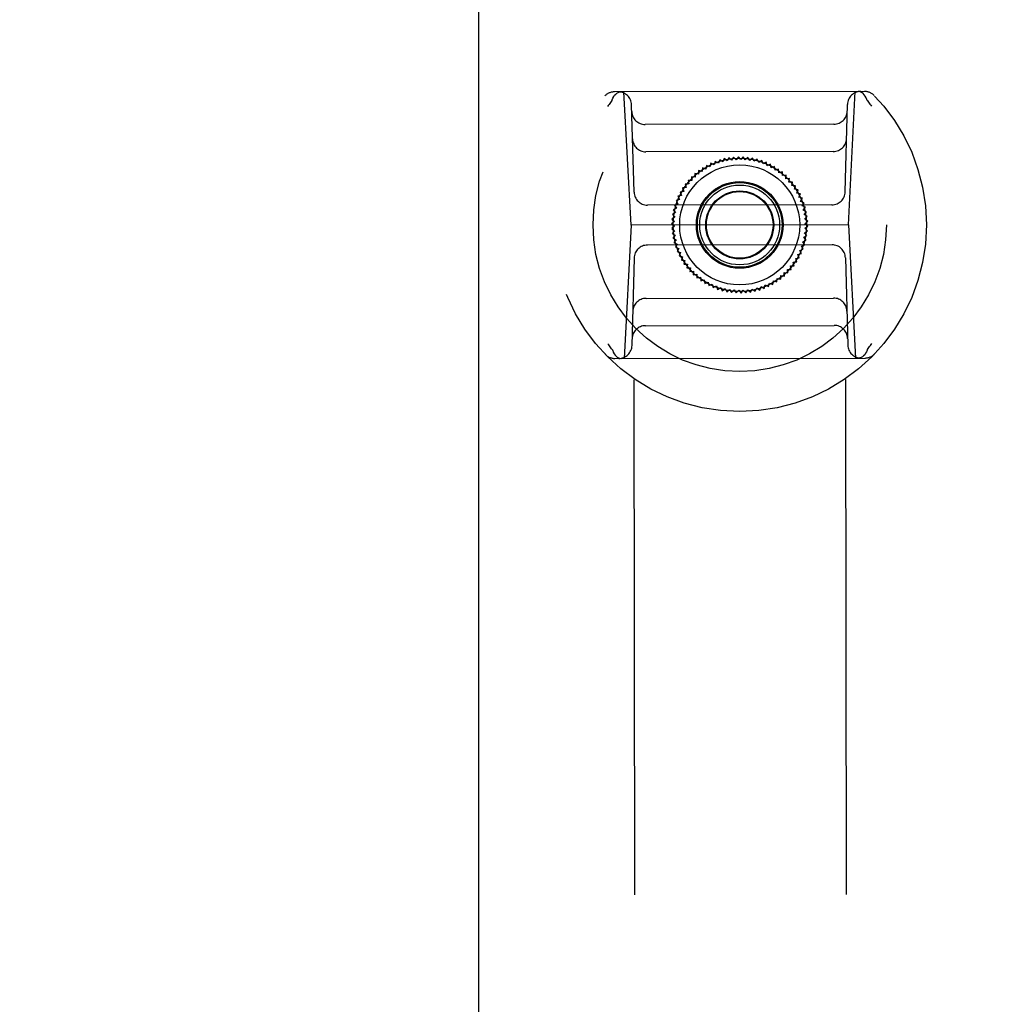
# Model space of a CAD drawing. Header units: inches. Extents: x 0 to 277, y 0 to 179.
# Tile 60 of 94: x 84.24 to 87.14, y 114.62 to 117.53. Entities that reach past the tile are written whole.
import ezdxf

# ---------------------------------------------------------------- set-up
doc = ezdxf.new("R2010")
doc.units = ezdxf.units.IN
doc.header["$LTSCALE"] = 15.20914
doc.header["$MEASUREMENT"] = 0
doc.linetypes.add('HIDDEN', pattern=[0.2, 0.1, -0.1])
doc.linetypes.add('PHANTOM', pattern=[0.8, 0.45, -0.05, 0.1, -0.05, 0.1, -0.05])
doc.layers.get('0').update_dxf_attribs({"linetype": 'CONTINUOUS'})
for name, color, linetype in [('02___PRT_ALL_AXES', 7, 'CONTINUOUS'), ('AVAILABLE_DOOR_SPACE', 7, 'CONTINUOUS'), ('DEFAULT_2', 8, 'HIDDEN'), ('DIMENSIONS', 7, 'CONTINUOUS')]:
    doc.layers.add(name, color=color, linetype=linetype)
doc.styles.get("Standard").update_dxf_attribs({"font": 'txt', "width": 0.8})
doc.dimstyles.new('DIMSTYLE_3', dxfattribs={"dimtxt": 1.268784, "dimasz": 1.626646, "dimexe": 0.09, "dimexo": 0.07, "dimgap": 0.039, "dimtad": 0, "dimtih": 1, "dimtoh": 1, "dimzin": 4, "dimdsep": 46, "dimtxsty": 'Standard', "dimblk": '_FILLED', "dimblk1": '_FILLED', "dimblk2": '_FILLED', "dimcen": 0.09, "dimadec": 0, "dimazin": 0, "dimtfac": 1, "dimtofl": 0, "dimtmove": 0, "dimatfit": 3, "dimldrblk": '_FILLED', "dimfxl": 0, "dimtolj": 1, "dimtzin": 4, "dimarcsym": 0})

# ---------------------------------------------------------------- blocks, each defined once
blk = doc.blocks.new('_FILLED')
at = {"color": 0, "linetype": 'ByBlock'}
blk.add_solid([(0, 0), (-1, 0.2), (-1, -0.2)], dxfattribs=at)
blk = doc.blocks.new('*D14')
at = {"layer": 'DIMENSIONS', "color": 2, "linetype": 'Continuous'}
for p, q in [((85.5932, 102.9074), (82.3513, 102.9074)), ((89.2182, 102.9074), (92.4715, 102.9074))]:
    blk.add_line(p, q, dxfattribs=at)
at = {"layer": 'DIMENSIONS', "color": 2, "linetype": 'Continuous', "xscale": 1.6266460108, "yscale": 1.6266460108, "zscale": 1.6266460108}
blk.add_blockref('_FILLED', (85.5932, 102.9074), dxfattribs=at)
at = {"layer": 'DIMENSIONS', "color": 2, "linetype": 'Continuous', "xscale": 1.6266460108, "yscale": 1.6266460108, "zscale": 1.6266460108, "rotation": 180}
blk.add_blockref('_FILLED', (89.2182, 102.9074), dxfattribs=at)
at = {"layer": 'DIMENSIONS', "color": 2, "linetype": 'Continuous', "insert": (81.7169, 103.5418), "char_height": 1.26878, "width": 4.060108, "attachment_point": 3, "line_spacing_factor": 0.9}
blk.add_mtext('3.63', dxfattribs=at)
blk = doc.blocks.new('*D15')
at = {"layer": 'DIMENSIONS', "color": 2, "linetype": 'Continuous'}
for p, q in [((62.1557, 100.6972), (73.3209, 100.6972)), ((85.5932, 100.6972), (79.6649, 100.6972))]:
    blk.add_line(p, q, dxfattribs=at)
at = {"layer": 'DIMENSIONS', "color": 2, "linetype": 'Continuous', "xscale": 1.6266460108, "yscale": 1.6266460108, "zscale": 1.6266460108, "rotation": 180}
blk.add_blockref('_FILLED', (62.1557, 100.6972), dxfattribs=at)
at = {"layer": 'DIMENSIONS', "color": 2, "linetype": 'Continuous', "xscale": 1.6266460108, "yscale": 1.6266460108, "zscale": 1.6266460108}
blk.add_blockref('_FILLED', (85.5932, 100.6972), dxfattribs=at)
at = {"layer": 'DIMENSIONS', "color": 2, "linetype": 'Continuous', "insert": (76.4929, 101.3315), "char_height": 1.26878, "width": 5.075136, "attachment_point": 2, "line_spacing_factor": 0.9}
blk.add_mtext('23.44', dxfattribs=at)
blk = doc.blocks.new('*D17')
at = {"layer": 'DIMENSIONS', "color": 2, "linetype": 'Continuous'}
for p, q in [((71.3642, 121.1695), (71.3642, 126.0524)), ((71.3642, 126.0524), (72.7631, 126.0524)), ((71.3642, 120.0445), (71.3642, 116.7912))]:
    blk.add_line(p, q, dxfattribs=at)
at = {"layer": 'DIMENSIONS', "color": 2, "linetype": 'Continuous', "xscale": 1.6266460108, "yscale": 1.6266460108, "zscale": 1.6266460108}
for p, rotation in [((71.3642, 121.1695), 270), ((71.3642, 120.0445), 90)]:
    blk.add_blockref('_FILLED', p, dxfattribs=dict(at, rotation=rotation))
at = {"layer": 'DIMENSIONS', "color": 2, "linetype": 'Continuous', "insert": (73.3975, 126.6868), "char_height": 1.26878, "width": 4.060108, "attachment_point": 1, "line_spacing_factor": 0.9}
blk.add_mtext('1.13', dxfattribs=at)
blk = doc.blocks.new('*D19')
at = {"layer": 'DIMENSIONS', "color": 2, "linetype": 'Continuous'}
for p, q in [((71.3642, 120.0445), (71.3642, 91.1883)), ((71.3642, 59.7945), (71.3642, 86.7475))]:
    blk.add_line(p, q, dxfattribs=at)
at = {"layer": 'DIMENSIONS', "color": 2, "linetype": 'Continuous', "xscale": 1.6266460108, "yscale": 1.6266460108, "zscale": 1.6266460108}
for p, rotation in [((71.3642, 120.0445), 90), ((71.3642, 59.7945), 270)]:
    blk.add_blockref('_FILLED', p, dxfattribs=dict(at, rotation=rotation))
at = {"layer": 'DIMENSIONS', "color": 2, "linetype": 'Continuous', "insert": (71.3642, 90.5539), "char_height": 1.26878, "width": 5.075136, "attachment_point": 2, "line_spacing_factor": 0.9}
blk.add_mtext('60.25\\Ptyp.', dxfattribs=at)

msp = doc.modelspace()

# ---------------------------------------------------------------- linework, layer by layer
at = {"layer": '02___PRT_ALL_AXES', "color": 8, "linetype": 'HIDDEN'}
for p, q in [((86.0934, 90.6062), (86.0467, 120.1062)), ((86.7184, 90.6072), (86.6717, 120.1072))]:
    msp.add_line(p, q, dxfattribs=at)
at = {"layer": 'AVAILABLE_DOOR_SPACE', "color": 4, "linetype": 'PHANTOM'}
msp.add_line((85.5932, 120.0445), (85.5932, 90.7945), dxfattribs=at)
at = {"layer": 'DEFAULT_2', "color": 8, "linetype": 'HIDDEN'}
for p, q in [((86.7329, 117.3135), (85.9943, 117.3123)), ((86.0434, 116.9187), (86.0221, 117.3123)), ((86.6851, 116.9197), (86.7051, 117.3134)), ((86.0522, 117.0161), (86.0451, 117.274)), ((86.6759, 117.0171), (86.6823, 117.275)), ((86.6425, 117.2169), (86.0851, 117.216)), ((86.6405, 117.1361), (86.0873, 117.1353)), ((86.2665, 117.0949), (86.2647, 117.0843)), ((86.2764, 117.0908), (86.2665, 117.0949)), ((86.279, 117.1013), (86.2764, 117.0908)), ((86.2886, 117.0965), (86.279, 117.1013)), ((86.2919, 117.1068), (86.2886, 117.0965)), ((86.3012, 117.1014), (86.2919, 117.1068)), ((86.3051, 117.1114), (86.3012, 117.1014)), ((86.314, 117.1053), (86.3051, 117.1114)), ((86.3187, 117.1151), (86.314, 117.1053)), ((86.3271, 117.1084), (86.3187, 117.1151)), ((86.3325, 117.1178), (86.3271, 117.1084)), ((86.3404, 117.1105), (86.3325, 117.1178)), ((86.3464, 117.1195), (86.3404, 117.1105)), ((86.3538, 117.1117), (86.3464, 117.1195)), ((86.3604, 117.1202), (86.3538, 117.1117)), ((86.3673, 117.112), (86.3604, 117.1202)), ((86.3744, 117.12), (86.3673, 117.112)), ((86.3807, 117.1113), (86.3744, 117.12)), ((86.3884, 117.1188), (86.3807, 117.1113)), ((86.3941, 117.1097), (86.3884, 117.1188)), ((86.4023, 117.1166), (86.3941, 117.1097)), ((86.4073, 117.1071), (86.4023, 117.1166)), ((86.416, 117.1135), (86.4073, 117.1071)), ((86.4203, 117.1037), (86.416, 117.1135)), ((86.4294, 117.1094), (86.4203, 117.1037)), ((86.4331, 117.0993), (86.4294, 117.1094)), ((86.4425, 117.1044), (86.4331, 117.0993)), ((86.4455, 117.0941), (86.4425, 117.1044)), ((86.4553, 117.0985), (86.4455, 117.0941)), ((86.4575, 117.088), (86.4553, 117.0985)), ((86.2321, 117.0707), (86.2325, 117.06)), ((86.2427, 117.0688), (86.2321, 117.0707)), ((86.243, 117.0796), (86.2427, 117.0688)), ((86.2534, 117.0769), (86.243, 117.0796)), ((86.2544, 117.0877), (86.2534, 117.0769)), ((86.2647, 117.0843), (86.2544, 117.0877)), ((86.4675, 117.0917), (86.4575, 117.088)), ((86.469, 117.081), (86.4675, 117.0917)), ((86.4793, 117.0841), (86.469, 117.081)), ((86.48, 117.0733), (86.4793, 117.0841)), ((86.4905, 117.0757), (86.48, 117.0733)), ((86.4905, 117.0649), (86.4905, 117.0757)), ((86.5012, 117.0665), (86.4905, 117.0649)), ((86.5004, 117.0557), (86.5012, 117.0665)), ((86.2142, 117.0403), (86.2034, 117.0399)), ((86.2034, 117.0399), (86.2061, 117.0295)), ((86.2123, 117.0509), (86.2142, 117.0403)), ((86.223, 117.0504), (86.2123, 117.0509)), ((86.2218, 117.0611), (86.223, 117.0504)), ((86.2325, 117.06), (86.2218, 117.0611)), ((86.5111, 117.0566), (86.5004, 117.0557)), ((86.5096, 117.0459), (86.5111, 117.0566)), ((86.5203, 117.0459), (86.5096, 117.0459)), ((86.5181, 117.0355), (86.5203, 117.0459)), ((86.1988, 117.0182), (86.1882, 117.0164)), ((86.1882, 117.0164), (86.1923, 117.0064)), ((86.2061, 117.0295), (86.1954, 117.0284)), ((86.1954, 117.0284), (86.1988, 117.0182)), ((86.5288, 117.0348), (86.5181, 117.0355)), ((86.5258, 117.0244), (86.5288, 117.0348)), ((86.5365, 117.023), (86.5258, 117.0244)), ((86.5327, 117.0129), (86.5365, 117.023)), ((86.5433, 117.0108), (86.5327, 117.0129)), ((86.5389, 117.0009), (86.5433, 117.0108)), ((86.6366, 116.9787), (86.0917, 116.9778)), ((86.1818, 116.9817), (86.1718, 116.9777)), ((86.1718, 116.9777), (86.1779, 116.9688)), ((86.1866, 116.9942), (86.1764, 116.9909)), ((86.1764, 116.9909), (86.1818, 116.9817)), ((86.1923, 117.0064), (86.1818, 117.0039)), ((86.1818, 117.0039), (86.1866, 116.9942)), ((86.5492, 116.998), (86.5389, 117.0009)), ((86.5441, 116.9886), (86.5492, 116.998)), ((86.5543, 116.9849), (86.5441, 116.9886)), ((86.5485, 116.9758), (86.5543, 116.9849)), ((86.1749, 116.9557), (86.1656, 116.9503)), ((86.1656, 116.9503), (86.1728, 116.9424)), ((86.1779, 116.9688), (86.1682, 116.9641)), ((86.1682, 116.9641), (86.1749, 116.9557)), ((86.5584, 116.9715), (86.5485, 116.9758)), ((86.5521, 116.9628), (86.5584, 116.9715)), ((86.5616, 116.9579), (86.5521, 116.9628)), ((86.5546, 116.9496), (86.5616, 116.9579)), ((86.5638, 116.944), (86.5546, 116.9496)), ((86.6851, 116.9197), (86.0434, 116.9187)), ((86.1717, 116.929), (86.1632, 116.9224)), ((86.1632, 116.9224), (86.1715, 116.9155)), ((86.1728, 116.9424), (86.1639, 116.9364)), ((86.1639, 116.9364), (86.1717, 116.929)), ((86.5563, 116.9363), (86.5638, 116.944)), ((86.5651, 116.93), (86.5563, 116.9363)), ((86.557, 116.9228), (86.5651, 116.93)), ((86.5653, 116.916), (86.557, 116.9228)), ((86.6851, 116.9197), (86.7064, 116.526)), ((86.0434, 116.9187), (86.0234, 116.5249)), ((86.1715, 116.9155), (86.1634, 116.9083)), ((86.1634, 116.9083), (86.1722, 116.9021)), ((86.1722, 116.9021), (86.1647, 116.8943)), ((86.1647, 116.8943), (86.1738, 116.8887)), ((86.5557, 116.896), (86.5646, 116.902)), ((86.5629, 116.888), (86.5557, 116.896)), ((86.5568, 116.9094), (86.5653, 116.916)), ((86.5646, 116.902), (86.5568, 116.9094)), ((86.1738, 116.8887), (86.1669, 116.8805)), ((86.1669, 116.8805), (86.1764, 116.8755)), ((86.1764, 116.8755), (86.1701, 116.8668)), ((86.1701, 116.8668), (86.1799, 116.8625)), ((86.1799, 116.8625), (86.1742, 116.8534)), ((86.5506, 116.8696), (86.5603, 116.8742)), ((86.5567, 116.8607), (86.5506, 116.8696)), ((86.5536, 116.8827), (86.5629, 116.888)), ((86.5603, 116.8742), (86.5536, 116.8827)), ((86.6368, 116.8605), (86.0919, 116.8597)), ((86.1742, 116.8534), (86.1843, 116.8498)), ((86.1843, 116.8498), (86.1792, 116.8403)), ((86.1792, 116.8403), (86.1896, 116.8374)), ((86.1896, 116.8374), (86.1852, 116.8276)), ((86.5362, 116.8319), (86.5466, 116.8345)), ((86.5419, 116.8441), (86.5521, 116.8474)), ((86.5466, 116.8345), (86.5419, 116.8441)), ((86.5467, 116.8567), (86.5567, 116.8607)), ((86.5521, 116.8474), (86.5467, 116.8567)), ((86.0526, 116.8213), (86.0462, 116.5633)), ((86.1852, 116.8276), (86.1957, 116.8254)), ((86.1957, 116.8254), (86.192, 116.8153)), ((86.192, 116.8153), (86.2027, 116.8139)), ((86.2027, 116.8139), (86.1997, 116.8036)), ((86.1997, 116.8036), (86.2104, 116.8029)), ((86.5224, 116.8088), (86.5331, 116.8099)), ((86.525, 116.7984), (86.5224, 116.8088)), ((86.5297, 116.8201), (86.5403, 116.8219)), ((86.5331, 116.8099), (86.5297, 116.8201)), ((86.5403, 116.8219), (86.5362, 116.8319)), ((86.6762, 116.8223), (86.6834, 116.5643)), ((86.2104, 116.8029), (86.2082, 116.7924)), ((86.2082, 116.7924), (86.2189, 116.7924)), ((86.2189, 116.7924), (86.2174, 116.7818)), ((86.2174, 116.7818), (86.2281, 116.7826)), ((86.2281, 116.7826), (86.2273, 116.7719)), ((86.4964, 116.7676), (86.496, 116.7784)), ((86.496, 116.7784), (86.5067, 116.7772)), ((86.5067, 116.7772), (86.5055, 116.7879)), ((86.5055, 116.7879), (86.5162, 116.7875)), ((86.5143, 116.7981), (86.525, 116.7984)), ((86.5162, 116.7875), (86.5143, 116.7981)), ((86.2273, 116.7719), (86.2379, 116.7734)), ((86.2379, 116.7734), (86.238, 116.7627)), ((86.238, 116.7627), (86.2484, 116.765)), ((86.2484, 116.765), (86.2491, 116.7542)), ((86.2491, 116.7542), (86.2595, 116.7573)), ((86.2595, 116.7573), (86.2609, 116.7466)), ((86.2609, 116.7466), (86.271, 116.7504)), ((86.271, 116.7504), (86.2732, 116.7398)), ((86.4495, 116.737), (86.4521, 116.7475)), ((86.4521, 116.7475), (86.462, 116.7434)), ((86.462, 116.7434), (86.4638, 116.754)), ((86.4638, 116.754), (86.474, 116.7507)), ((86.474, 116.7507), (86.4751, 116.7614)), ((86.4751, 116.7614), (86.4855, 116.7587)), ((86.4855, 116.7587), (86.4858, 116.7695)), ((86.4858, 116.7695), (86.4964, 116.7676)), ((86.2732, 116.7398), (86.283, 116.7443)), ((86.283, 116.7443), (86.286, 116.7339)), ((86.286, 116.7339), (86.2954, 116.739)), ((86.2954, 116.739), (86.2991, 116.7289)), ((86.2991, 116.7289), (86.3082, 116.7347)), ((86.3082, 116.7347), (86.3125, 116.7248)), ((86.3125, 116.7248), (86.3212, 116.7312)), ((86.3212, 116.7312), (86.3262, 116.7217)), ((86.3262, 116.7217), (86.3344, 116.7287)), ((86.3344, 116.7287), (86.34, 116.7195)), ((86.34, 116.7195), (86.3477, 116.7271)), ((86.3477, 116.7271), (86.354, 116.7183)), ((86.354, 116.7183), (86.3612, 116.7264)), ((86.3612, 116.7264), (86.3681, 116.7181)), ((86.3681, 116.7181), (86.3746, 116.7266)), ((86.3746, 116.7266), (86.3821, 116.7188)), ((86.3821, 116.7188), (86.388, 116.7278)), ((86.388, 116.7278), (86.396, 116.7206)), ((86.396, 116.7206), (86.4013, 116.7299)), ((86.4013, 116.7299), (86.4098, 116.7233)), ((86.4098, 116.7233), (86.4144, 116.733)), ((86.4144, 116.733), (86.4233, 116.7269)), ((86.4233, 116.7269), (86.4273, 116.7369)), ((86.4273, 116.7369), (86.4366, 116.7315)), ((86.4366, 116.7315), (86.4399, 116.7418)), ((86.4399, 116.7418), (86.4495, 116.737)), ((86.088, 116.7022), (86.6412, 116.7031)), ((86.086, 116.6215), (86.6434, 116.6224)), ((85.9955, 116.5249), (86.7342, 116.5261))]:
    msp.add_line(p, q, dxfattribs=at)
for points in [[(85.988, 117.2887), (85.9899, 117.2937), (85.9922, 117.2983), (85.995, 117.3024), (85.9982, 117.3059), (86.0017, 117.3086), (86.0054, 117.3107), (86.0094, 117.3119), (86.0133, 117.3123)], [(86.7393, 117.2899), (86.7374, 117.2949), (86.735, 117.2995), (86.7322, 117.3036), (86.729, 117.307), (86.7255, 117.3098), (86.7218, 117.3118), (86.7179, 117.313), (86.7139, 117.3134)], [(85.987, 117.2867), (85.9848, 117.2838), (85.9827, 117.2809), (85.9805, 117.2779), (85.9784, 117.275), (85.9763, 117.272), (85.9742, 117.269)], [(85.987, 117.2867), (85.9872, 117.287), (85.9874, 117.2873), (85.9876, 117.2876), (85.9878, 117.288), (85.9879, 117.2883), (85.988, 117.2887)], [(86.7403, 117.2878), (86.7401, 117.2882), (86.7399, 117.2885), (86.7397, 117.2888), (86.7395, 117.2892), (86.7394, 117.2895), (86.7393, 117.2899)], [(86.7403, 117.2878), (86.7425, 117.285), (86.7447, 117.2821), (86.7468, 117.2791), (86.7489, 117.2762), (86.751, 117.2732), (86.7531, 117.2702)], [(85.9882, 116.5505), (85.986, 116.5534), (85.9838, 116.5563), (85.9817, 116.5592), (85.9796, 116.5621), (85.9774, 116.5651), (85.9753, 116.5681)], [(85.9882, 116.5505), (85.9884, 116.5502), (85.9886, 116.5498), (85.9888, 116.5495), (85.9889, 116.5492), (85.9891, 116.5488), (85.9892, 116.5485)], [(85.9892, 116.5485), (85.9911, 116.5434), (85.9934, 116.5388), (85.9963, 116.5348), (85.9994, 116.5313), (86.0029, 116.5286), (86.0067, 116.5265), (86.0106, 116.5253), (86.0146, 116.5249)], [(86.7405, 116.5496), (86.7386, 116.5446), (86.7362, 116.54), (86.7334, 116.5359), (86.7303, 116.5325), (86.7268, 116.5297), (86.723, 116.5277), (86.7191, 116.5264), (86.7151, 116.526)], [(86.7415, 116.5517), (86.7413, 116.5514), (86.7411, 116.551), (86.7409, 116.5507), (86.7407, 116.5504), (86.7406, 116.55), (86.7405, 116.5496)], [(86.7415, 116.5517), (86.7437, 116.5546), (86.7458, 116.5575), (86.7479, 116.5604), (86.7501, 116.5634), (86.7522, 116.5663), (86.7543, 116.5693)]]:
    msp.add_lwpolyline(points, dxfattribs=at)
for radius in [0.5512, 0.4331, 0.1969, 0.1772, 0.128, 0.125, 0.1179, 0.1004, 0.0984]:
    msp.add_circle((86.3642, 116.9192), radius, dxfattribs=at)
for centre, start, end in [((85.9944, 117.2729), 90.0907, 136.2777), ((86.0057, 117.2729), 1.5907, 90.0907), ((86.7216, 117.2741), 90.0907, 178.5907), ((86.733, 117.2741), 43.9038, 90.0907), ((86.085, 117.2553), 181.5907, 270.0907), ((86.6424, 117.2562), 270.0907, 358.5907), ((86.0872, 117.1746), 181.5907, 270.0907), ((86.6404, 117.1755), 270.0907, 358.5907), ((86.0916, 117.0172), 181.5907, 270.0907), ((86.6366, 117.018), 270.0907, 358.5907), ((86.0919, 116.8203), 90.0907, 178.5907), ((86.6369, 116.8212), 1.5907, 90.0907), ((86.088, 116.6628), 90.0907, 178.5907), ((86.6413, 116.6637), 1.5907, 90.0907), ((86.0861, 116.5821), 90.0907, 178.5907), ((86.6435, 116.583), 1.5907, 90.0907), ((86.0069, 116.5643), 270.0907, 358.5907), ((86.7228, 116.5654), 181.5907, 270.0907), ((85.9955, 116.5643), 223.9038, 270.0907), ((86.7341, 116.5654), 270.0907, 316.2777)]:
    msp.add_arc(centre, 0.0394, start, end, dxfattribs=at)

# ---------------------------------------------------------------- dimensions: what is measured, and where the dimension line sits
at = {"layer": 'DIMENSIONS', "color": 2, "linetype": 'Continuous'}
for base, p1, p2, angle, picture, middle in [((71.3642050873, 121.1694787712), (85.5932079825, 120.0444787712), (89.1982079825, 121.1694787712), 90, '*D17', (75.4275668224, 126.0523660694)), ((85.5932079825, 102.9074049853), (89.2182079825, 121.0454787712), (85.5932079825, 120.0444787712), 180, '*D14', (79.6868759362, 102.9074049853))]:
    dim = msp.add_linear_dim(base=base, p1=p1, p2=p2, angle=angle, dimstyle='DIMSTYLE_3', dxfattribs=at)
    dim.commit()
    dim.dimension.update_dxf_attribs({"geometry": picture, "text_midpoint": middle, "dimtype": 160})
dim = msp.add_linear_dim(base=(85.5932, 100.6972), p1=(62.1557, 120.0445), p2=(85.5932, 120.0445), dimstyle='DIMSTYLE_3', dxfattribs=at)
dim.commit()
dim.dimension.update_dxf_attribs({"geometry": '*D15', "text_midpoint": (76.4929, 100.6972), "dimtype": 160})
dim = msp.add_linear_dim(base=(71.3642, 59.7945), p1=(85.5932, 120.0445), p2=(85.5932, 59.7945), angle=270, text='<>\\Ptyp.', dimstyle='DIMSTYLE_3', dxfattribs=at)
dim.commit()
dim.dimension.update_dxf_attribs({"geometry": '*D19', "text_midpoint": (71.3642, 88.9679), "dimtype": 160})

doc.saveas('drawing.dxf')
